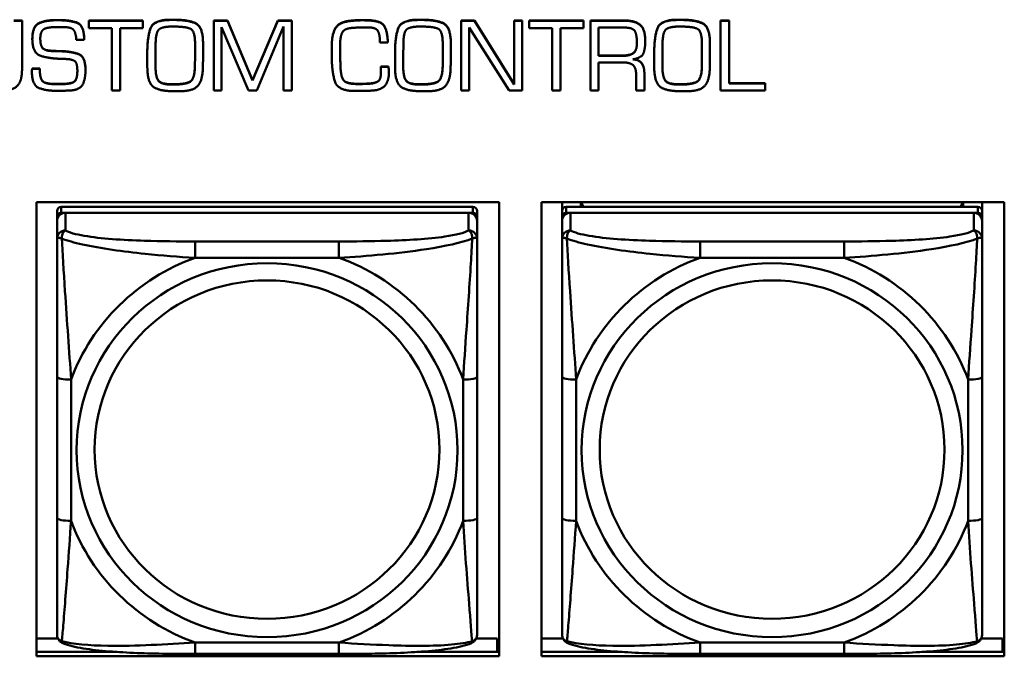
# Model space of a CAD drawing. Header units: inches. Extents: x 0.8 to 72.9, y -7.8 to 49.3.
# Tile 69 of 256: x 44.6 to 45.9, y 8.5 to 9.4. Entities that reach past the tile are written whole.
import ezdxf

# ---------------------------------------------------------------- set-up
doc = ezdxf.new("R2010")
doc.units = ezdxf.units.IN
doc.header["$MEASUREMENT"] = 0
doc.layers.add('Visible Edges(ROSSANSI)', color=7, linetype='Continuous', lineweight=50)
doc.layers.add('Visible Tangent Edges(ROSSANSI)', color=7, linetype='Continuous', lineweight=50)

msp = doc.modelspace()

# ---------------------------------------------------------------- linework, layer by layer
at = {"layer": 'Visible Edges(ROSSANSI)'}
for p, q in [((44.5502, 9.3799), (44.5615, 9.3799)), ((44.5615, 9.3796), (44.5502, 9.3796)), ((44.5615, 9.3799), (44.5615, 9.3796)), ((44.5615, 9.3108), (44.5615, 9.3796)), ((44.6102, 9.3805), (44.6128, 9.3805)), ((44.6128, 9.3802), (44.6102, 9.3802)), ((44.6553, 9.3799), (44.6553, 9.3796)), ((44.6553, 9.3799), (44.7314, 9.3799)), ((44.6553, 9.3796), (44.6553, 9.3691)), ((44.7314, 9.3796), (44.6553, 9.3796)), ((44.7314, 9.3799), (44.7314, 9.3796)), ((44.7314, 9.3691), (44.7314, 9.3796)), ((44.7701, 9.381), (44.7751, 9.381)), ((44.7751, 9.3806), (44.7701, 9.3806)), ((44.7719, 9.3713), (44.7757, 9.3713)), ((44.831, 9.3799), (44.831, 9.3796)), ((44.831, 9.3799), (44.8504, 9.3799)), ((44.831, 9.3796), (44.831, 9.2814)), ((44.8504, 9.3796), (44.831, 9.3796)), ((44.8504, 9.3799), (44.8504, 9.3796)), ((44.8504, 9.3799), (44.8856, 9.2959)), ((44.8856, 9.2955), (44.8504, 9.3796)), ((44.8856, 9.2959), (44.921, 9.3799)), ((44.921, 9.3796), (44.8856, 9.2955)), ((44.8915, 9.2814), (44.9292, 9.3716)), ((44.921, 9.3799), (44.921, 9.3796)), ((44.921, 9.3799), (44.9407, 9.3799)), ((44.9407, 9.3796), (44.921, 9.3796)), ((44.9292, 9.3716), (44.9292, 9.2814)), ((44.9407, 9.3799), (44.9407, 9.3796)), ((44.9407, 9.2814), (44.9407, 9.3796)), ((45.1184, 9.381), (45.1233, 9.381)), ((45.1233, 9.3806), (45.1184, 9.3806)), ((45.1202, 9.3713), (45.1239, 9.3713)), ((45.1791, 9.3799), (45.1791, 9.3796)), ((45.1791, 9.3799), (45.1974, 9.3799)), ((45.1791, 9.3796), (45.1791, 9.2814)), ((45.1974, 9.3796), (45.1791, 9.3796)), ((45.1974, 9.3799), (45.1974, 9.3796)), ((45.1974, 9.3799), (45.2536, 9.2903)), ((45.2536, 9.2899), (45.1974, 9.3796)), ((45.2536, 9.3799), (45.2536, 9.3796)), ((45.2536, 9.3799), (45.2646, 9.3799)), ((45.2536, 9.3796), (45.2536, 9.2899)), ((45.2646, 9.3796), (45.2536, 9.3796)), ((45.2646, 9.3799), (45.2646, 9.3796)), ((45.2646, 9.2814), (45.2646, 9.3796)), ((45.2745, 9.3799), (45.2745, 9.3796)), ((45.2745, 9.3799), (45.3507, 9.3799)), ((45.2745, 9.3796), (45.2745, 9.3691)), ((45.3507, 9.3796), (45.2745, 9.3796)), ((45.3507, 9.3799), (45.3507, 9.3796)), ((45.3507, 9.3691), (45.3507, 9.3796)), ((45.3608, 9.3799), (45.4081, 9.3799)), ((45.3608, 9.3799), (45.3608, 9.3796)), ((45.4081, 9.3796), (45.3608, 9.3796)), ((45.3608, 9.3796), (45.3608, 9.2814)), ((45.4828, 9.381), (45.4877, 9.381)), ((45.4877, 9.3806), (45.4828, 9.3806)), ((45.4846, 9.3713), (45.4884, 9.3713)), ((45.5437, 9.3799), (45.5437, 9.3796)), ((45.5437, 9.3799), (45.5556, 9.3799)), ((45.5437, 9.3796), (45.5437, 9.2814)), ((45.5556, 9.3796), (45.5437, 9.3796)), ((45.5556, 9.3799), (45.5556, 9.3796)), ((45.5556, 9.2915), (45.5556, 9.3796)), ((44.6131, 9.3707), (44.6185, 9.3707)), ((44.6553, 9.3691), (44.6878, 9.3691)), ((44.6878, 9.3691), (44.6878, 9.2814)), ((44.6994, 9.3691), (44.7314, 9.3691)), ((44.6994, 9.2814), (44.6994, 9.3691)), ((44.842, 9.3707), (44.8801, 9.2814)), ((44.842, 9.2814), (44.842, 9.3707)), ((45.1901, 9.3702), (45.2463, 9.2814)), ((45.1901, 9.2814), (45.1901, 9.3702)), ((45.2745, 9.3691), (45.307, 9.3691)), ((45.307, 9.3691), (45.307, 9.2814)), ((45.3186, 9.3691), (45.3507, 9.3691)), ((45.3186, 9.2814), (45.3186, 9.3691)), ((45.3719, 9.3301), (45.3719, 9.3699)), ((45.3719, 9.3699), (45.4083, 9.3699)), ((44.576, 9.3539), (44.576, 9.3535)), ((44.6378, 9.3526), (44.6488, 9.3526)), ((44.6488, 9.3545), (44.6488, 9.3541)), ((44.6488, 9.3526), (44.6488, 9.3541)), ((44.749, 9.3292), (44.7493, 9.3473)), ((44.8048, 9.347), (44.8048, 9.3308)), ((44.816, 9.3478), (44.816, 9.3475)), ((44.9971, 9.3462), (44.9971, 9.3459)), ((44.9971, 9.3459), (44.9971, 9.3305)), ((45.0088, 9.3448), (45.0088, 9.3465)), ((45.0088, 9.3452), (45.009, 9.3294)), ((45.009, 9.329), (45.0088, 9.3448)), ((45.0647, 9.3488), (45.0758, 9.3488)), ((45.0758, 9.3492), (45.0758, 9.3488)), ((45.0973, 9.3292), (45.0976, 9.3473)), ((45.153, 9.347), (45.153, 9.3308)), ((45.1643, 9.3478), (45.1643, 9.3475)), ((45.4377, 9.3515), (45.4377, 9.3512)), ((45.4617, 9.3292), (45.462, 9.3473)), ((45.5174, 9.347), (45.5174, 9.3308)), ((45.5287, 9.3478), (45.5287, 9.3475)), ((44.602, 9.3374), (44.602, 9.337)), ((44.6148, 9.3369), (44.6148, 9.3366)), ((44.7376, 9.3349), (44.7376, 9.3345)), ((44.7376, 9.3345), (44.7376, 9.3287)), ((44.816, 9.3304), (44.816, 9.33)), ((45.0859, 9.3349), (45.0859, 9.3345)), ((45.0859, 9.3345), (45.0859, 9.3287)), ((45.1643, 9.3304), (45.1643, 9.33)), ((45.3719, 9.3305), (45.4044, 9.3305)), ((45.4044, 9.3301), (45.3719, 9.3301)), ((45.4503, 9.3349), (45.4503, 9.3345)), ((45.4503, 9.3345), (45.4503, 9.3287)), ((45.5287, 9.3304), (45.5287, 9.33)), ((44.7376, 9.3196), (44.7376, 9.3192)), ((44.749, 9.3293), (44.7492, 9.3138)), ((44.7492, 9.3135), (44.749, 9.3292)), ((45.009, 9.3294), (45.009, 9.329)), ((45.009, 9.3239), (45.009, 9.329)), ((45.0859, 9.3196), (45.0859, 9.3192)), ((45.0973, 9.3293), (45.0974, 9.3138)), ((45.0974, 9.3135), (45.0973, 9.3292)), ((45.3719, 9.321), (45.4059, 9.321)), ((45.3719, 9.2814), (45.3719, 9.321)), ((45.4503, 9.3196), (45.4503, 9.3192)), ((45.4617, 9.3293), (45.4618, 9.3138)), ((45.4618, 9.3135), (45.4617, 9.3292)), ((44.5754, 9.3088), (44.5754, 9.3084)), ((44.5755, 9.31), (44.5755, 9.3096)), ((44.5757, 9.3124), (44.5757, 9.312)), ((44.5757, 9.3124), (44.5865, 9.3124)), ((44.5865, 9.312), (44.5757, 9.312)), ((44.5865, 9.3124), (44.5865, 9.312)), ((44.6507, 9.3105), (44.6507, 9.3101)), ((44.8046, 9.315), (44.8046, 9.3146)), ((45.0658, 9.315), (45.0658, 9.3146)), ((45.0658, 9.315), (45.0769, 9.315)), ((45.0769, 9.3146), (45.0658, 9.3146)), ((45.0658, 9.3123), (45.0658, 9.3119)), ((45.0769, 9.315), (45.0769, 9.3146)), ((45.0772, 9.306), (45.0772, 9.3056)), ((45.1529, 9.315), (45.1529, 9.3146)), ((45.4248, 9.3039), (45.4248, 9.2814)), ((45.4364, 9.3068), (45.4364, 9.3064)), ((45.4364, 9.2814), (45.4364, 9.3064)), ((45.5173, 9.315), (45.5173, 9.3146)), ((44.6079, 9.2907), (44.6174, 9.2907)), ((44.6174, 9.2904), (44.6079, 9.2904)), ((44.8856, 9.2959), (44.8856, 9.2955)), ((45.0128, 9.2972), (45.0128, 9.2968)), ((45.0264, 9.2912), (45.0264, 9.2908)), ((45.0517, 9.2915), (45.0517, 9.2911)), ((45.5556, 9.2919), (45.6064, 9.2919)), ((45.6064, 9.2915), (45.5556, 9.2915)), ((45.6064, 9.2919), (45.6064, 9.2915)), ((45.6064, 9.2814), (45.6064, 9.2915)), ((44.6878, 9.2814), (44.6994, 9.2814)), ((44.831, 9.2814), (44.842, 9.2814)), ((44.8801, 9.2814), (44.8915, 9.2814)), ((44.9292, 9.2814), (44.9407, 9.2814)), ((45.025, 9.2808), (45.0389, 9.2809)), ((45.1791, 9.2814), (45.1901, 9.2814)), ((45.2463, 9.2814), (45.2646, 9.2814)), ((45.307, 9.2814), (45.3186, 9.2814)), ((45.3608, 9.2814), (45.3719, 9.2814)), ((45.4248, 9.2814), (45.4364, 9.2814)), ((45.5437, 9.2814), (45.6064, 9.2814)), ((44.5819, 8.4857), (44.5819, 9.1244)), ((44.5819, 9.1244), (45.2325, 9.1244)), ((45.2325, 9.1244), (45.2325, 8.4857)), ((45.2919, 8.4857), (45.2919, 9.1244)), ((45.2919, 9.1244), (45.9425, 9.1244)), ((45.3207, 9.112), (45.3207, 9.1244)), ((45.3473, 9.1178), (45.3473, 9.1244)), ((45.351, 9.1178), (45.3477, 9.1244)), ((45.8842, 9.1244), (45.8809, 9.1178)), ((45.8847, 9.1244), (45.8847, 9.1178)), ((45.9112, 9.1244), (45.9112, 9.112)), ((45.9425, 9.1244), (45.9425, 8.4857)), ((44.6107, 9.112), (44.6107, 9.1038)), ((45.1953, 9.1178), (44.6166, 9.1178)), ((44.6166, 9.1096), (45.1953, 9.1096)), ((45.1894, 9.1096), (44.6225, 9.1096)), ((45.2012, 9.1038), (45.2012, 9.112)), ((45.3207, 9.112), (45.3207, 9.1038)), ((45.9053, 9.1178), (45.3266, 9.1178)), ((45.3266, 9.1096), (45.9053, 9.1096)), ((45.8994, 9.1096), (45.3325, 9.1096)), ((45.9112, 9.1038), (45.9112, 9.112)), ((44.6107, 9.098), (44.6107, 9.1038)), ((44.6107, 9.098), (44.6107, 9.0731)), ((45.2012, 9.1038), (45.2012, 9.098)), ((45.2012, 9.0731), (45.2012, 9.098)), ((45.3207, 9.098), (45.3207, 9.1038)), ((45.3207, 9.098), (45.3207, 9.0731)), ((45.9112, 9.1038), (45.9112, 9.098)), ((45.9112, 9.0731), (45.9112, 9.098)), ((44.6107, 8.8786), (44.6107, 8.68)), ((45.2012, 8.68), (45.2012, 8.8786)), ((45.3207, 8.8786), (45.3207, 8.68)), ((45.9112, 8.68), (45.9112, 8.8786)), ((44.5819, 8.5106), (44.612, 8.5106)), ((45.2, 8.5106), (45.2297, 8.5106)), ((45.2297, 8.5106), (45.2297, 8.4918)), ((45.2325, 8.5028), (45.2297, 8.5028)), ((45.2919, 8.5106), (45.322, 8.5106)), ((45.91, 8.5106), (45.9397, 8.5106)), ((45.9397, 8.5106), (45.9397, 8.4918)), ((45.9425, 8.5028), (45.9397, 8.5028)), ((44.5819, 8.4918), (44.6954, 8.4918)), ((45.2325, 8.4857), (44.5819, 8.4857)), ((45.0071, 8.4891), (44.8048, 8.4891)), ((45.1165, 8.4918), (45.2325, 8.4918)), ((45.2919, 8.4918), (45.4054, 8.4918)), ((45.9425, 8.4857), (45.2919, 8.4857)), ((45.7171, 8.4891), (45.5148, 8.4891)), ((45.8265, 8.4918), (45.9425, 8.4918))]:
    msp.add_line(p, q, dxfattribs=at)
for centre, major_axis, start_param, end_param in [((44.6166, 9.112), (-0.00591, 0), 4.712389, 6.283185), ((44.6225, 9.098), (-0.0118, 0), 4.712389, 6.283185), ((44.6166, 9.1038), (-0.00591, 0), 4.712389, 6.283185), ((45.1894, 9.098), (0.0118, 0), 0, 1.570796), ((45.1953, 9.112), (0.00591, 0), 0, 1.570796), ((45.1953, 9.1038), (0.00591, 0), 0, 1.570796), ((45.3266, 9.112), (-0.00591, 0), 4.712389, 6.283185), ((45.3325, 9.098), (-0.0118, 0), 4.712389, 6.283185), ((45.3266, 9.1038), (-0.00591, 0), 4.712389, 6.283185), ((45.8994, 9.098), (0.0118, 0), 0, 1.570796), ((45.9053, 9.112), (0.00591, 0), 0, 1.570796), ((45.9053, 9.1038), (0.00591, 0), 0, 1.570796)]:
    msp.add_ellipse(centre, major_axis=major_axis, ratio=0.981793, start_param=start_param, end_param=end_param, dxfattribs=at)
for points in [[(44.576, 9.3539), (44.576, 9.3717), (44.5945, 9.3805), (44.6102, 9.3805)], [(44.6102, 9.3802), (44.5945, 9.3802), (44.576, 9.3713), (44.576, 9.3535)], [(44.6128, 9.3805), (44.6284, 9.3805), (44.6488, 9.3733), (44.6488, 9.3545)], [(44.6488, 9.3541), (44.6488, 9.373), (44.6284, 9.3802), (44.6128, 9.3802)], [(44.7376, 9.3349), (44.7376, 9.3549), (44.7458, 9.381), (44.7701, 9.381)], [(44.7701, 9.3806), (44.7458, 9.3806), (44.7376, 9.3545), (44.7376, 9.3345)], [(44.7493, 9.3473), (44.7496, 9.3634), (44.7587, 9.3713), (44.7719, 9.3713)], [(44.7751, 9.381), (44.7953, 9.381), (44.816, 9.371), (44.816, 9.3478)], [(44.816, 9.3475), (44.816, 9.3706), (44.7953, 9.3806), (44.7751, 9.3806)], [(44.7757, 9.3713), (44.7917, 9.3713), (44.8048, 9.3651), (44.8048, 9.347)], [(44.9971, 9.3462), (44.9971, 9.3602), (45.0072, 9.3778), (45.0226, 9.3795)], [(45.0226, 9.3791), (45.0072, 9.3774), (44.9971, 9.3598), (44.9971, 9.3459)], [(45.0226, 9.3795), (45.025, 9.3797), (45.0299, 9.3802), (45.0324, 9.3803)], [(45.0324, 9.3799), (45.0299, 9.3798), (45.025, 9.3793), (45.0226, 9.3791)], [(45.0324, 9.3803), (45.0347, 9.3805), (45.0397, 9.3805), (45.0421, 9.3805)], [(45.0421, 9.3801), (45.0397, 9.3801), (45.0347, 9.3801), (45.0324, 9.3799)], [(45.0421, 9.3805), (45.0622, 9.3805), (45.0748, 9.3694), (45.0758, 9.3492)], [(45.0758, 9.3488), (45.0748, 9.369), (45.0622, 9.3801), (45.0421, 9.3801)], [(45.0859, 9.3349), (45.0859, 9.3549), (45.0941, 9.381), (45.1184, 9.381)], [(45.1184, 9.3806), (45.0941, 9.3806), (45.0859, 9.3545), (45.0859, 9.3345)], [(45.0976, 9.3473), (45.0978, 9.3634), (45.107, 9.3713), (45.1202, 9.3713)], [(45.1233, 9.381), (45.1436, 9.381), (45.1643, 9.371), (45.1643, 9.3478)], [(45.1643, 9.3475), (45.1643, 9.3706), (45.1436, 9.3806), (45.1233, 9.3806)], [(45.1239, 9.3713), (45.14, 9.3713), (45.153, 9.3651), (45.153, 9.347)], [(45.4081, 9.3799), (45.4238, 9.3799), (45.4377, 9.3673), (45.4377, 9.3515)], [(45.4377, 9.3512), (45.4377, 9.3669), (45.4238, 9.3796), (45.4081, 9.3796)], [(45.4503, 9.3349), (45.4503, 9.3549), (45.4585, 9.381), (45.4828, 9.381)], [(45.4828, 9.3806), (45.4585, 9.3806), (45.4503, 9.3545), (45.4503, 9.3345)], [(45.462, 9.3473), (45.4622, 9.3634), (45.4714, 9.3713), (45.4846, 9.3713)], [(45.4877, 9.381), (45.508, 9.381), (45.5287, 9.371), (45.5287, 9.3478)], [(45.5287, 9.3475), (45.5287, 9.3706), (45.508, 9.3806), (45.4877, 9.3806)], [(45.4884, 9.3713), (45.5044, 9.3713), (45.5174, 9.3651), (45.5174, 9.347)], [(44.5872, 9.3541), (44.5872, 9.3551), (44.5873, 9.3574), (44.5875, 9.3587)], [(44.5875, 9.3587), (44.5878, 9.3613), (44.5901, 9.3663), (44.5924, 9.3678)], [(44.5924, 9.3678), (44.5944, 9.369), (44.6004, 9.3701), (44.6035, 9.3704)], [(44.6035, 9.3704), (44.6063, 9.3706), (44.6112, 9.3707), (44.6131, 9.3707)], [(44.6185, 9.3707), (44.63, 9.3707), (44.6372, 9.3635), (44.6378, 9.3526)], [(45.0088, 9.3465), (45.0088, 9.3571), (45.0146, 9.3687), (45.0257, 9.3694)], [(45.0257, 9.3694), (45.031, 9.3699), (45.0417, 9.3702), (45.0469, 9.3702)], [(45.0469, 9.3702), (45.0593, 9.3702), (45.0647, 9.3598), (45.0647, 9.3488)], [(45.4083, 9.3699), (45.4206, 9.3699), (45.426, 9.3591), (45.426, 9.3485)], [(44.576, 9.3535), (44.576, 9.3339), (44.5991, 9.3266), (44.6148, 9.326)], [(44.602, 9.337), (44.5924, 9.3376), (44.5872, 9.346), (44.5872, 9.3541)], [(44.8157, 9.3125), (44.816, 9.3212), (44.816, 9.3388), (44.816, 9.3475)], [(45.164, 9.3125), (45.1643, 9.3212), (45.1643, 9.3388), (45.1643, 9.3475)], [(45.426, 9.3485), (45.426, 9.3373), (45.4158, 9.3301), (45.4044, 9.3301)], [(45.4202, 9.3252), (45.4332, 9.3276), (45.4377, 9.3413), (45.4377, 9.3512)], [(45.5284, 9.3125), (45.5287, 9.3212), (45.5287, 9.3388), (45.5287, 9.3475)], [(44.602, 9.3374), (44.6053, 9.3371), (44.6117, 9.3369), (44.6148, 9.3369)], [(44.6148, 9.3366), (44.6117, 9.3366), (44.6053, 9.3367), (44.602, 9.337)], [(44.6148, 9.3369), (44.6296, 9.3366), (44.6507, 9.3297), (44.6507, 9.3105)], [(44.6507, 9.3101), (44.6507, 9.3294), (44.6296, 9.3363), (44.6148, 9.3366)], [(44.8046, 9.315), (44.8046, 9.319), (44.8048, 9.327), (44.8048, 9.3312)], [(44.8048, 9.3308), (44.8048, 9.3267), (44.8046, 9.3186), (44.8046, 9.3146)], [(44.9971, 9.3305), (44.9971, 9.3295), (44.9971, 9.3276), (44.9971, 9.3266)], [(45.1529, 9.315), (45.1529, 9.319), (45.153, 9.327), (45.153, 9.3312)], [(45.153, 9.3308), (45.153, 9.3267), (45.1529, 9.3186), (45.1529, 9.3146)], [(45.5173, 9.315), (45.5173, 9.319), (45.5174, 9.327), (45.5174, 9.3312)], [(45.5174, 9.3308), (45.5174, 9.3267), (45.5173, 9.3186), (45.5173, 9.3146)], [(44.6148, 9.326), (44.617, 9.326), (44.6215, 9.3258), (44.6238, 9.3257)], [(44.6238, 9.3257), (44.6335, 9.3252), (44.6393, 9.3188), (44.6393, 9.3089)], [(44.7376, 9.3287), (44.7376, 9.3241), (44.7376, 9.3143), (44.7378, 9.3095)], [(44.9971, 9.3266), (44.9971, 9.326), (44.9971, 9.3249), (44.9971, 9.3244)], [(44.9971, 9.3244), (44.9973, 9.3088), (45.0045, 9.2821), (45.025, 9.2808)], [(45.009, 9.3243), (45.009, 9.3219), (45.0091, 9.3168), (45.0092, 9.3141)], [(45.0092, 9.3138), (45.0091, 9.3164), (45.009, 9.3215), (45.009, 9.3239)], [(45.0859, 9.3287), (45.0859, 9.3241), (45.0859, 9.3143), (45.086, 9.3095)], [(45.4059, 9.321), (45.4156, 9.321), (45.4248, 9.3136), (45.4248, 9.3039)], [(45.4364, 9.3064), (45.4364, 9.3145), (45.4289, 9.3247), (45.4202, 9.3252)], [(45.4503, 9.3287), (45.4503, 9.3241), (45.4503, 9.3143), (45.4504, 9.3095)], [(44.5329, 9.2811), (44.5497, 9.2817), (44.5615, 9.2957), (44.5615, 9.3108)], [(44.5754, 9.3088), (44.5754, 9.3094), (44.5755, 9.31)], [(44.5755, 9.3096), (44.5754, 9.309), (44.5754, 9.3079), (44.5754, 9.3072)], [(44.5754, 9.3076), (44.5754, 9.308), (44.5754, 9.3084)], [(44.5754, 9.3072), (44.5754, 9.2887), (44.5958, 9.2809), (44.6113, 9.2809)], [(44.5755, 9.31), (44.5755, 9.3106), (44.5757, 9.3118), (44.5757, 9.3124)], [(44.5757, 9.312), (44.5757, 9.3114), (44.5755, 9.3102), (44.5755, 9.3096)], [(44.5865, 9.3124), (44.5865, 9.299), (44.5941, 9.2907), (44.6079, 9.2907)], [(44.6079, 9.2904), (44.5941, 9.2904), (44.5865, 9.2986), (44.5865, 9.312)], [(44.6393, 9.3089), (44.6393, 9.2964), (44.6298, 9.2904), (44.6174, 9.2904)], [(44.6303, 9.2815), (44.644, 9.2828), (44.6507, 9.2989), (44.6507, 9.3101)], [(44.7378, 9.3095), (44.7388, 9.2907), (44.7564, 9.2805), (44.7733, 9.2805)], [(44.7492, 9.3138), (44.7495, 9.2996), (44.758, 9.2901), (44.7731, 9.2901)], [(44.7731, 9.2897), (44.758, 9.2897), (44.7495, 9.2992), (44.7492, 9.3135)], [(44.7731, 9.2901), (44.7901, 9.2901), (44.8041, 9.297), (44.8046, 9.315)], [(44.8046, 9.3146), (44.8041, 9.2967), (44.7901, 9.2897), (44.7731, 9.2897)], [(44.7821, 9.2803), (44.801, 9.2803), (44.8152, 9.2946), (44.8157, 9.3125)], [(45.0092, 9.3141), (45.0095, 9.3093), (45.011, 9.3005), (45.0128, 9.2972)], [(45.0128, 9.2968), (45.011, 9.3001), (45.0095, 9.3089), (45.0092, 9.3138)], [(45.0517, 9.2915), (45.0583, 9.292), (45.0657, 9.297), (45.0659, 9.304)], [(45.0659, 9.3036), (45.0657, 9.2967), (45.0583, 9.2917), (45.0517, 9.2911)], [(45.0551, 9.2814), (45.0669, 9.2823), (45.0772, 9.2949), (45.0772, 9.3056)], [(45.0658, 9.3146), (45.0658, 9.3133), (45.0658, 9.3105), (45.0659, 9.3092)], [(45.0659, 9.3092), (45.0659, 9.3077), (45.0659, 9.3049), (45.0659, 9.3036)], [(45.0769, 9.315), (45.0769, 9.314), (45.077, 9.3116), (45.077, 9.3106)], [(45.077, 9.3102), (45.077, 9.3112), (45.0769, 9.3136), (45.0769, 9.3146)], [(45.077, 9.3106), (45.077, 9.3095), (45.0772, 9.3072), (45.0772, 9.306)], [(45.0772, 9.3056), (45.0772, 9.3069), (45.077, 9.3091), (45.077, 9.3102)], [(45.086, 9.3095), (45.087, 9.2907), (45.1046, 9.2805), (45.1215, 9.2805)], [(45.0974, 9.3138), (45.0977, 9.2996), (45.1063, 9.2901), (45.1213, 9.2901)], [(45.1213, 9.2897), (45.1063, 9.2897), (45.0977, 9.2992), (45.0974, 9.3135)], [(45.1213, 9.2901), (45.1383, 9.2901), (45.1524, 9.297), (45.1529, 9.315)], [(45.1529, 9.3146), (45.1524, 9.2967), (45.1383, 9.2897), (45.1213, 9.2897)], [(45.1303, 9.2803), (45.1493, 9.2803), (45.1635, 9.2946), (45.164, 9.3125)], [(45.4504, 9.3095), (45.4514, 9.2907), (45.469, 9.2805), (45.4859, 9.2805)], [(45.4618, 9.3138), (45.4622, 9.2996), (45.4707, 9.2901), (45.4858, 9.2901)], [(45.4858, 9.2897), (45.4707, 9.2897), (45.4622, 9.2992), (45.4618, 9.3135)], [(45.4858, 9.2901), (45.5027, 9.2901), (45.5168, 9.297), (45.5173, 9.315)], [(45.5173, 9.3146), (45.5168, 9.2967), (45.5027, 9.2897), (45.4858, 9.2897)], [(45.4948, 9.2803), (45.5137, 9.2803), (45.5279, 9.2946), (45.5284, 9.3125)], [(45.0128, 9.2972), (45.0146, 9.2941), (45.0221, 9.2915), (45.0264, 9.2912)], [(45.0264, 9.2908), (45.0221, 9.2911), (45.0146, 9.2937), (45.0128, 9.2968)], [(45.0264, 9.2912), (45.028, 9.291), (45.0313, 9.2909), (45.0328, 9.2909)], [(45.0328, 9.2905), (45.0313, 9.2905), (45.028, 9.2907), (45.0264, 9.2908)], [(45.0328, 9.2909), (45.0376, 9.2909), (45.0471, 9.291), (45.0517, 9.2915)], [(45.0517, 9.2911), (45.0471, 9.2907), (45.0376, 9.2905), (45.0328, 9.2905)], [(44.6113, 9.2809), (44.6138, 9.2809), (44.6185, 9.2809), (44.6209, 9.2811)], [(44.6209, 9.2811), (44.6231, 9.2812), (44.628, 9.2814), (44.6303, 9.2815)], [(44.7733, 9.2805), (44.7744, 9.2805), (44.7765, 9.2805), (44.7776, 9.2803)], [(44.7776, 9.2803), (44.7783, 9.2803), (44.7793, 9.2803), (44.7799, 9.2803)], [(44.7799, 9.2803), (44.7805, 9.2803), (44.7816, 9.2803), (44.7821, 9.2803)], [(45.0389, 9.2809), (45.043, 9.2809), (45.0511, 9.2811), (45.0551, 9.2814)], [(45.1215, 9.2805), (45.1226, 9.2805), (45.1247, 9.2805), (45.1259, 9.2803)], [(45.1259, 9.2803), (45.1265, 9.2803), (45.1275, 9.2803), (45.1282, 9.2803)], [(45.1282, 9.2803), (45.1287, 9.2803), (45.1298, 9.2803), (45.1303, 9.2803)], [(45.4859, 9.2805), (45.487, 9.2805), (45.4891, 9.2805), (45.4903, 9.2803)], [(45.4903, 9.2803), (45.4909, 9.2803), (45.492, 9.2803), (45.4926, 9.2803)], [(45.4926, 9.2803), (45.4931, 9.2803), (45.4942, 9.2803), (45.4948, 9.2803)]]:
    msp.add_open_spline(points, degree=2, dxfattribs=at)
for points, degree, knots in [([(44.5872, 9.3542), (44.5872, 9.3463), (44.5924, 9.3379), (44.602, 9.3374)], 2, [0.01331, 0.01331, 0.01331, 1, 2, 2, 2]), ([(45.4044, 9.3305), (45.4158, 9.3305), (45.4259, 9.3377), (45.426, 9.3487)], 2, [0, 0, 0, 1, 1.992612, 1.992612, 1.992612]), ([(45.4215, 9.3255), (45.4292, 9.3246), (45.4364, 9.3148), (45.4364, 9.3068)], 2, [0.079517, 0.079517, 0.079517, 1, 2, 2, 2]), ([(44.6174, 9.2907), (44.6298, 9.2907), (44.6393, 9.2968), (44.6393, 9.3091)], 2, [0, 0, 0, 1, 1.992417, 1.992417, 1.992417]), ([(44.6107, 9.0731), (44.6107, 9.064), (44.6107, 9.0487), (44.6107, 9.0316), (44.6107, 9.0051), (44.6107, 8.9748), (44.6107, 8.9455), (44.6107, 8.923), (44.6107, 8.9006), (44.6107, 8.8786)], 3, [-0.7968224, -0.7968224, -0.7968224, -0.7968224, -0.6514613, -0.6514613, -0.6514613, -0.427691, -0.427691, -0.427691, -0.2569517, -0.2569517, -0.2569517, -0.2569517]), ([(45.2012, 8.8786), (45.2012, 8.9019), (45.2012, 8.9256), (45.2012, 8.9493), (45.2012, 8.9804), (45.2012, 9.0127), (45.2012, 9.0395), (45.2012, 9.0533), (45.2012, 9.0654), (45.2012, 9.0731)], 3, [0.2569537, 0.2569537, 0.2569537, 0.2569537, 0.4371919, 0.4371919, 0.4371919, 0.6739428, 0.6739428, 0.6739428, 0.7963818, 0.7963818, 0.7963818, 0.7963818]), ([(45.3207, 9.0731), (45.3207, 9.064), (45.3207, 9.0487), (45.3207, 9.0316), (45.3207, 9.0051), (45.3207, 8.9748), (45.3207, 8.9455), (45.3207, 8.923), (45.3207, 8.9006), (45.3207, 8.8786)], 3, [-0.7968224, -0.7968224, -0.7968224, -0.7968224, -0.6514613, -0.6514613, -0.6514613, -0.427691, -0.427691, -0.427691, -0.2569517, -0.2569517, -0.2569517, -0.2569517]), ([(45.9112, 8.8786), (45.9112, 8.9019), (45.9112, 8.9256), (45.9112, 8.9493), (45.9112, 8.9804), (45.9112, 9.0127), (45.9112, 9.0395), (45.9112, 9.0533), (45.9112, 9.0654), (45.9112, 9.0731)], 3, [0.2569537, 0.2569537, 0.2569537, 0.2569537, 0.4371919, 0.4371919, 0.4371919, 0.6739428, 0.6739428, 0.6739428, 0.7963818, 0.7963818, 0.7963818, 0.7963818]), ([(44.6107, 8.68), (44.6107, 8.6568), (44.6107, 8.6334), (44.6107, 8.6112), (44.6107, 8.5821), (44.6107, 8.5537), (44.6107, 8.5349), (44.6107, 8.5252), (44.6107, 8.5183), (44.6107, 8.5165)], 3, [0.2569537, 0.2569537, 0.2569537, 0.2569537, 0.4371919, 0.4371919, 0.4371919, 0.6739428, 0.6739428, 0.6739428, 0.7963818, 0.7963818, 0.7963818, 0.7963818]), ([(45.2012, 8.5165), (45.2012, 8.5186), (45.2012, 8.5279), (45.2012, 8.5406), (45.2012, 8.5602), (45.2012, 8.5871), (45.2012, 8.6148), (45.2012, 8.6359), (45.2012, 8.658), (45.2012, 8.68)], 3, [-0.7968224, -0.7968224, -0.7968224, -0.7968224, -0.6514613, -0.6514613, -0.6514613, -0.427691, -0.427691, -0.427691, -0.2569517, -0.2569517, -0.2569517, -0.2569517]), ([(45.3207, 8.68), (45.3207, 8.6568), (45.3207, 8.6334), (45.3207, 8.6112), (45.3207, 8.5821), (45.3207, 8.5537), (45.3207, 8.5349), (45.3207, 8.5252), (45.3207, 8.5183), (45.3207, 8.5165)], 3, [0.2569537, 0.2569537, 0.2569537, 0.2569537, 0.4371919, 0.4371919, 0.4371919, 0.6739428, 0.6739428, 0.6739428, 0.7963818, 0.7963818, 0.7963818, 0.7963818]), ([(45.9112, 8.5165), (45.9112, 8.5186), (45.9112, 8.5279), (45.9112, 8.5406), (45.9112, 8.5602), (45.9112, 8.5871), (45.9112, 8.6148), (45.9112, 8.6359), (45.9112, 8.658), (45.9112, 8.68)], 3, [-0.7968224, -0.7968224, -0.7968224, -0.7968224, -0.6514613, -0.6514613, -0.6514613, -0.427691, -0.427691, -0.427691, -0.2569517, -0.2569517, -0.2569517, -0.2569517]), ([(44.6187, 8.5042), (44.6177, 8.5046), (44.6166, 8.5052), (44.6146, 8.5068), (44.6137, 8.5077), (44.6124, 8.5097), (44.6119, 8.5107), (44.6112, 8.5126), (44.611, 8.5135), (44.6107, 8.5151), (44.6107, 8.5158), (44.6107, 8.5165)], 3, [0.02510739, 0.02510739, 0.02510739, 0.02510739, 0.03073999, 0.03073999, 0.03637259, 0.03637259, 0.0420052, 0.0420052, 0.0476378, 0.0476378, 0.0532704, 0.0532704, 0.0532704, 0.0532704]), ([(45.1932, 8.5042), (45.1943, 8.5046), (45.1953, 8.5052), (45.1973, 8.5068), (45.1982, 8.5077), (45.1995, 8.5097), (45.2, 8.5107), (45.2007, 8.5126), (45.2009, 8.5135), (45.2012, 8.5151), (45.2012, 8.5158), (45.2012, 8.5165)], 3, [0.02510739, 0.02510739, 0.02510739, 0.02510739, 0.03073999, 0.03073999, 0.03637259, 0.03637259, 0.0420052, 0.0420052, 0.0476378, 0.0476378, 0.0532704, 0.0532704, 0.0532704, 0.0532704]), ([(45.3287, 8.5042), (45.3277, 8.5046), (45.3266, 8.5052), (45.3246, 8.5068), (45.3237, 8.5077), (45.3224, 8.5097), (45.3219, 8.5107), (45.3212, 8.5126), (45.321, 8.5135), (45.3207, 8.5151), (45.3207, 8.5158), (45.3207, 8.5165)], 3, [0.02510739, 0.02510739, 0.02510739, 0.02510739, 0.03073999, 0.03073999, 0.03637259, 0.03637259, 0.0420052, 0.0420052, 0.0476378, 0.0476378, 0.0532704, 0.0532704, 0.0532704, 0.0532704]), ([(45.9032, 8.5042), (45.9043, 8.5046), (45.9053, 8.5052), (45.9073, 8.5068), (45.9082, 8.5077), (45.9095, 8.5097), (45.91, 8.5107), (45.9107, 8.5126), (45.9109, 8.5135), (45.9112, 8.5151), (45.9112, 8.5158), (45.9112, 8.5165)], 3, [0.02510739, 0.02510739, 0.02510739, 0.02510739, 0.03073999, 0.03073999, 0.03637259, 0.03637259, 0.0420052, 0.0420052, 0.0476378, 0.0476378, 0.0532704, 0.0532704, 0.0532704, 0.0532704]), ([(44.8048, 8.4891), (44.7913, 8.4891), (44.7776, 8.4891), (44.7503, 8.4895), (44.7367, 8.4898), (44.7099, 8.4909), (44.6966, 8.4916), (44.6709, 8.4937), (44.6587, 8.4951), (44.6366, 8.4987), (44.6272, 8.5007), (44.6187, 8.5042)], 3, [0.2569517, 0.2569517, 0.2569517, 0.2569517, 0.3597049, 0.3597049, 0.4624581, 0.4624581, 0.5652112, 0.5652112, 0.6679644, 0.6679644, 0.7707176, 0.7707176, 0.7707176, 0.7707176]), ([(45.1932, 8.5042), (45.1848, 8.5007), (45.1753, 8.4987), (45.1532, 8.4951), (45.141, 8.4937), (45.1153, 8.4916), (45.102, 8.4909), (45.0752, 8.4898), (45.0616, 8.4895), (45.0343, 8.4891), (45.0206, 8.4891), (45.0071, 8.4891)], 3, [-0.7703505, -0.7703505, -0.7703505, -0.7703505, -0.6676711, -0.6676711, -0.5649918, -0.5649918, -0.4623124, -0.4623124, -0.3596331, -0.3596331, -0.2569537, -0.2569537, -0.2569537, -0.2569537]), ([(45.5148, 8.4891), (45.5013, 8.4891), (45.4876, 8.4891), (45.4603, 8.4895), (45.4467, 8.4898), (45.4199, 8.4909), (45.4066, 8.4916), (45.3809, 8.4937), (45.3687, 8.4951), (45.3466, 8.4987), (45.3372, 8.5007), (45.3287, 8.5042)], 3, [0.2569517, 0.2569517, 0.2569517, 0.2569517, 0.3597049, 0.3597049, 0.4624581, 0.4624581, 0.5652112, 0.5652112, 0.6679644, 0.6679644, 0.7707176, 0.7707176, 0.7707176, 0.7707176]), ([(45.9032, 8.5042), (45.8948, 8.5007), (45.8853, 8.4987), (45.8632, 8.4951), (45.851, 8.4937), (45.8253, 8.4916), (45.812, 8.4909), (45.7852, 8.4898), (45.7716, 8.4895), (45.7443, 8.4891), (45.7306, 8.4891), (45.7171, 8.4891)], 3, [-0.7703505, -0.7703505, -0.7703505, -0.7703505, -0.6676711, -0.6676711, -0.5649918, -0.5649918, -0.4623124, -0.4623124, -0.3596331, -0.3596331, -0.2569537, -0.2569537, -0.2569537, -0.2569537])]:
    msp.add_open_spline(points, degree=degree, knots=knots, dxfattribs=at)
at = {"layer": 'Visible Tangent Edges(ROSSANSI)'}
for p, q in [((44.6102, 9.3805), (44.6102, 9.3802)), ((44.6128, 9.3805), (44.6128, 9.3802)), ((44.7701, 9.381), (44.7701, 9.3806)), ((44.7751, 9.381), (44.7751, 9.3806)), ((45.0226, 9.3795), (45.0226, 9.3791)), ((45.0324, 9.3803), (45.0324, 9.3799)), ((45.0421, 9.3805), (45.0421, 9.3801)), ((45.1184, 9.381), (45.1184, 9.3806)), ((45.1233, 9.381), (45.1233, 9.3806)), ((45.4081, 9.3799), (45.4081, 9.3796)), ((45.4828, 9.381), (45.4828, 9.3806)), ((45.4877, 9.381), (45.4877, 9.3806)), ((45.4044, 9.3305), (45.4044, 9.3301)), ((44.7492, 9.3138), (44.7492, 9.3135)), ((45.0092, 9.3141), (45.0092, 9.3138)), ((45.077, 9.3106), (45.077, 9.3102)), ((45.0974, 9.3138), (45.0974, 9.3135)), ((45.4618, 9.3138), (45.4618, 9.3135)), ((44.6079, 9.2907), (44.6079, 9.2904)), ((44.6174, 9.2907), (44.6174, 9.2904)), ((44.7731, 9.2901), (44.7731, 9.2897)), ((45.0328, 9.2909), (45.0328, 9.2905)), ((45.1213, 9.2901), (45.1213, 9.2897)), ((45.4858, 9.2901), (45.4858, 9.2897)), ((44.6166, 9.1096), (44.6166, 9.1178)), ((44.6225, 9.0847), (44.6225, 9.1096)), ((45.1894, 9.1096), (45.1894, 9.0847)), ((45.1953, 9.1178), (45.1953, 9.1096)), ((45.3266, 9.1096), (45.3266, 9.1178)), ((45.3325, 9.0847), (45.3325, 9.1096)), ((45.8994, 9.1096), (45.8994, 9.0847)), ((45.9053, 9.1178), (45.9053, 9.1096)), ((44.8048, 9.0692), (44.8048, 9.0462)), ((45.0071, 9.0692), (44.8048, 9.0692)), ((45.0071, 9.0692), (45.0071, 9.0462)), ((45.5148, 9.0692), (45.5148, 9.0462)), ((45.7171, 9.0692), (45.5148, 9.0692)), ((45.7171, 9.0692), (45.7171, 9.0462)), ((44.8048, 9.0462), (45.0071, 9.0462)), ((45.5148, 9.0462), (45.7171, 9.0462)), ((44.6304, 8.6763), (44.6304, 8.8749)), ((45.1816, 8.8749), (45.1816, 8.6763)), ((45.3404, 8.6763), (45.3404, 8.8749)), ((45.8916, 8.8749), (45.8916, 8.6763)), ((45.0071, 8.505), (44.8048, 8.505)), ((44.8048, 8.4891), (44.8048, 8.505)), ((45.0071, 8.4891), (45.0071, 8.505)), ((45.7171, 8.505), (45.5148, 8.505)), ((45.5148, 8.4891), (45.5148, 8.505)), ((45.7171, 8.4891), (45.7171, 8.505))]:
    msp.add_line(p, q, dxfattribs=at)
for centre, major_axis, ratio, start_param, end_param in [((44.6225, 9.0731), (-0.0118, 0), 0.981793, 4.712389, 6.283185), ((45.1894, 9.0731), (0.0118, 0), 0.981793, 0, 1.570796), ((45.3325, 9.0731), (-0.0118, 0), 0.981793, 4.712389, 6.283185), ((45.8994, 9.0731), (0.0118, 0), 0.981793, 0, 1.570796), ((44.906, 8.7756), (-0.2936, 0), 0.981793, 5.064156, 5.931419), ((44.906, 8.7756), (0.2936, 0), 0.981793, 0.351767, 1.21903), ((45.616, 8.7756), (-0.2936, 0), 0.981793, 5.064156, 5.931419), ((45.616, 8.7756), (0.2936, 0), 0.981793, 0.351767, 1.21903), ((44.6304, 8.8786), (-0.0197, 0), 0.189952, 0, 1.570796), ((45.1816, 8.8786), (0.0197, 0), 0.189952, 4.712389, 6.283185), ((45.3404, 8.8786), (-0.0197, 0), 0.189952, 0, 1.570796), ((45.8916, 8.8786), (0.0197, 0), 0.189952, 4.712389, 6.283185), ((44.6304, 8.68), (-0.0197, 0), 0.189952, 0, 1.570796), ((45.1816, 8.68), (0.0197, 0), 0.189952, 4.712389, 6.283185), ((45.3404, 8.68), (-0.0197, 0), 0.189952, 0, 1.570796), ((45.8916, 8.68), (0.0197, 0), 0.189952, 4.712389, 6.283185), ((44.906, 8.7756), (-0.2936, 0), 0.981793, 0.351767, 1.21903), ((44.906, 8.7756), (0.2936, 0), 0.981793, 5.064156, 5.931419), ((45.616, 8.7756), (-0.2936, 0), 0.981793, 0.351767, 1.21903), ((45.616, 8.7756), (0.2936, 0), 0.981793, 5.064156, 5.931419)]:
    msp.add_ellipse(centre, major_axis=major_axis, ratio=ratio, start_param=start_param, end_param=end_param, dxfattribs=at)
for centre, major_axis in [((44.906, 8.7756), (-0.2678, 0)), ((45.616, 8.7756), (-0.2678, 0)), ((44.906, 8.7764), (-0.2424, 0)), ((45.616, 8.7764), (-0.2424, 0))]:
    msp.add_ellipse(centre, major_axis=major_axis, ratio=0.981793, dxfattribs=at)
for points, knots in [([(44.6175, 9.0732), (44.6175, 9.0743), (44.6176, 9.0753), (44.6178, 9.0773), (44.618, 9.0783), (44.6184, 9.0797), (44.6186, 9.0802), (44.619, 9.081), (44.6191, 9.0812), (44.6194, 9.0818), (44.6196, 9.0821), (44.6202, 9.0829), (44.6206, 9.0833), (44.6215, 9.0841), (44.622, 9.0844), (44.6225, 9.0847)], [-0.00023197, -0.00023197, -0.00023197, -0.00023197, 0.00913095, 0.00913095, 0.01983142, 0.01983142, 0.02651922, 0.02651922, 0.02986312, 0.02986312, 0.03521335, 0.03521335, 0.04377373, 0.04377373, 0.0532704, 0.0532704, 0.0532704, 0.0532704]), ([(44.8048, 9.0692), (44.7812, 9.0692), (44.7572, 9.0694), (44.7338, 9.0701), (44.7031, 9.0711), (44.6722, 9.0731), (44.649, 9.0771), (44.637, 9.0791), (44.6274, 9.0817), (44.6225, 9.0847)], [0.2569537, 0.2569537, 0.2569537, 0.2569537, 0.4371919, 0.4371919, 0.4371919, 0.6739428, 0.6739428, 0.6739428, 0.7963818, 0.7963818, 0.7963818, 0.7963818]), ([(45.1894, 9.0847), (45.1837, 9.0812), (45.1712, 9.0782), (45.156, 9.076), (45.1326, 9.0726), (45.1034, 9.0709), (45.0744, 9.07), (45.0522, 9.0694), (45.0295, 9.0692), (45.0071, 9.0692)], [-0.7968224, -0.7968224, -0.7968224, -0.7968224, -0.6514613, -0.6514613, -0.6514613, -0.427691, -0.427691, -0.427691, -0.2569517, -0.2569517, -0.2569517, -0.2569517]), ([(45.1894, 9.0847), (45.19, 9.0844), (45.1905, 9.0841), (45.1913, 9.0833), (45.1917, 9.0829), (45.1923, 9.0821), (45.1925, 9.0818), (45.1928, 9.0812), (45.193, 9.081), (45.1933, 9.0802), (45.1935, 9.0797), (45.1939, 9.0783), (45.1941, 9.0773), (45.1944, 9.0753), (45.1944, 9.0743), (45.1944, 9.0732)], [-0.0532704, -0.0532704, -0.0532704, -0.0532704, -0.04377373, -0.04377373, -0.03521335, -0.03521335, -0.02986312, -0.02986312, -0.02651922, -0.02651922, -0.01983142, -0.01983142, -0.00913095, -0.00913095, 0.00023197, 0.00023197, 0.00023197, 0.00023197]), ([(45.3275, 9.0732), (45.3275, 9.0743), (45.3276, 9.0753), (45.3278, 9.0773), (45.328, 9.0783), (45.3284, 9.0797), (45.3286, 9.0802), (45.329, 9.081), (45.3291, 9.0812), (45.3294, 9.0818), (45.3296, 9.0821), (45.3302, 9.0829), (45.3306, 9.0833), (45.3315, 9.0841), (45.332, 9.0844), (45.3325, 9.0847)], [-0.00023197, -0.00023197, -0.00023197, -0.00023197, 0.00913095, 0.00913095, 0.01983142, 0.01983142, 0.02651922, 0.02651922, 0.02986312, 0.02986312, 0.03521335, 0.03521335, 0.04377373, 0.04377373, 0.0532704, 0.0532704, 0.0532704, 0.0532704]), ([(45.5148, 9.0692), (45.4912, 9.0692), (45.4672, 9.0694), (45.4438, 9.0701), (45.4131, 9.0711), (45.3822, 9.0731), (45.359, 9.0771), (45.347, 9.0791), (45.3374, 9.0817), (45.3325, 9.0847)], [0.2569537, 0.2569537, 0.2569537, 0.2569537, 0.4371919, 0.4371919, 0.4371919, 0.6739428, 0.6739428, 0.6739428, 0.7963818, 0.7963818, 0.7963818, 0.7963818]), ([(45.8994, 9.0847), (45.8937, 9.0812), (45.8812, 9.0782), (45.866, 9.076), (45.8426, 9.0726), (45.8134, 9.0709), (45.7844, 9.07), (45.7622, 9.0694), (45.7395, 9.0692), (45.7171, 9.0692)], [-0.7968224, -0.7968224, -0.7968224, -0.7968224, -0.6514613, -0.6514613, -0.6514613, -0.427691, -0.427691, -0.427691, -0.2569517, -0.2569517, -0.2569517, -0.2569517]), ([(45.8994, 9.0847), (45.9, 9.0844), (45.9005, 9.0841), (45.9013, 9.0833), (45.9017, 9.0829), (45.9023, 9.0821), (45.9025, 9.0818), (45.9028, 9.0812), (45.903, 9.081), (45.9033, 9.0802), (45.9035, 9.0797), (45.9039, 9.0783), (45.9041, 9.0773), (45.9044, 9.0753), (45.9044, 9.0743), (45.9044, 9.0732)], [-0.0532704, -0.0532704, -0.0532704, -0.0532704, -0.04377373, -0.04377373, -0.03521335, -0.03521335, -0.02986312, -0.02986312, -0.02651922, -0.02651922, -0.01983142, -0.01983142, -0.00913095, -0.00913095, 0.00023197, 0.00023197, 0.00023197, 0.00023197]), ([(44.6107, 9.0731), (44.6107, 9.0733), (44.6108, 9.0736), (44.611, 9.0739), (44.6112, 9.074), (44.6116, 9.0742), (44.6117, 9.0742), (44.6121, 9.0743), (44.6122, 9.0743), (44.6126, 9.0743), (44.6129, 9.0743), (44.6138, 9.0742), (44.6145, 9.0741), (44.6159, 9.0737), (44.6167, 9.0735), (44.6175, 9.0732)], [-0.0532704, -0.0532704, -0.0532704, -0.0532704, -0.04377373, -0.04377373, -0.03521335, -0.03521335, -0.02986312, -0.02986312, -0.02651922, -0.02651922, -0.01983142, -0.01983142, -0.00913095, -0.00913095, 0.00023197, 0.00023197, 0.00023197, 0.00023197]), ([(44.6175, 9.0732), (44.6252, 9.0702), (44.6352, 9.0674), (44.6722, 9.0592), (44.704, 9.0549), (44.7582, 9.0493), (44.7814, 9.0475), (44.8048, 9.0462)], [-0.7478145, -0.7478145, -0.7478145, -0.7478145, -0.6493253, -0.6493253, -0.427691, -0.427691, -0.2569537, -0.2569537, -0.2569537, -0.2569537]), ([(44.6304, 8.8749), (44.628, 8.9146), (44.6247, 8.9567), (44.6201, 9.0267), (44.6185, 9.0542), (44.6175, 9.0732)], [0.2569517, 0.2569517, 0.2569517, 0.2569517, 0.5559983, 0.5559983, 0.7482818, 0.7482818, 0.7482818, 0.7482818]), ([(45.0071, 9.0462), (45.0476, 9.0485), (45.09, 9.0522), (45.1556, 9.0623), (45.18, 9.0674), (45.1944, 9.0732)], [0.2569517, 0.2569517, 0.2569517, 0.2569517, 0.5559983, 0.5559983, 0.7482818, 0.7482818, 0.7482818, 0.7482818]), ([(45.1944, 9.0732), (45.1939, 9.0632), (45.1932, 9.0511), (45.1908, 9.009), (45.1885, 8.9759), (45.1846, 8.9208), (45.183, 8.8978), (45.1816, 8.8749)], [-0.7478145, -0.7478145, -0.7478145, -0.7478145, -0.6493253, -0.6493253, -0.427691, -0.427691, -0.2569537, -0.2569537, -0.2569537, -0.2569537]), ([(45.1944, 9.0732), (45.1952, 9.0735), (45.196, 9.0737), (45.1974, 9.0741), (45.1981, 9.0742), (45.199, 9.0743), (45.1993, 9.0743), (45.1997, 9.0743), (45.1999, 9.0743), (45.2002, 9.0742), (45.2004, 9.0742), (45.2007, 9.074), (45.2009, 9.0739), (45.2012, 9.0736), (45.2012, 9.0733), (45.2012, 9.0731)], [-0.00023197, -0.00023197, -0.00023197, -0.00023197, 0.00913095, 0.00913095, 0.01983142, 0.01983142, 0.02651922, 0.02651922, 0.02986312, 0.02986312, 0.03521335, 0.03521335, 0.04377373, 0.04377373, 0.0532704, 0.0532704, 0.0532704, 0.0532704]), ([(45.3207, 9.0731), (45.3207, 9.0733), (45.3208, 9.0736), (45.321, 9.0739), (45.3212, 9.074), (45.3216, 9.0742), (45.3217, 9.0742), (45.3221, 9.0743), (45.3222, 9.0743), (45.3226, 9.0743), (45.3229, 9.0743), (45.3238, 9.0742), (45.3245, 9.0741), (45.3259, 9.0737), (45.3267, 9.0735), (45.3275, 9.0732)], [-0.0532704, -0.0532704, -0.0532704, -0.0532704, -0.04377373, -0.04377373, -0.03521335, -0.03521335, -0.02986312, -0.02986312, -0.02651922, -0.02651922, -0.01983142, -0.01983142, -0.00913095, -0.00913095, 0.00023197, 0.00023197, 0.00023197, 0.00023197]), ([(45.3275, 9.0732), (45.3352, 9.0702), (45.3452, 9.0674), (45.3822, 9.0592), (45.414, 9.0549), (45.4682, 9.0493), (45.4914, 9.0475), (45.5148, 9.0462)], [-0.7478145, -0.7478145, -0.7478145, -0.7478145, -0.6493253, -0.6493253, -0.427691, -0.427691, -0.2569537, -0.2569537, -0.2569537, -0.2569537]), ([(45.3404, 8.8749), (45.338, 8.9146), (45.3347, 8.9567), (45.3301, 9.0267), (45.3285, 9.0542), (45.3275, 9.0732)], [0.2569517, 0.2569517, 0.2569517, 0.2569517, 0.5559983, 0.5559983, 0.7482818, 0.7482818, 0.7482818, 0.7482818]), ([(45.7171, 9.0462), (45.7576, 9.0485), (45.8, 9.0522), (45.8656, 9.0623), (45.89, 9.0674), (45.9044, 9.0732)], [0.2569517, 0.2569517, 0.2569517, 0.2569517, 0.5559983, 0.5559983, 0.7482818, 0.7482818, 0.7482818, 0.7482818]), ([(45.9044, 9.0732), (45.9039, 9.0632), (45.9032, 9.0511), (45.9008, 9.009), (45.8985, 8.9759), (45.8946, 8.9208), (45.893, 8.8978), (45.8916, 8.8749)], [-0.7478145, -0.7478145, -0.7478145, -0.7478145, -0.6493253, -0.6493253, -0.427691, -0.427691, -0.2569537, -0.2569537, -0.2569537, -0.2569537]), ([(45.9044, 9.0732), (45.9052, 9.0735), (45.906, 9.0737), (45.9074, 9.0741), (45.9081, 9.0742), (45.909, 9.0743), (45.9093, 9.0743), (45.9097, 9.0743), (45.9099, 9.0743), (45.9102, 9.0742), (45.9104, 9.0742), (45.9107, 9.074), (45.9109, 9.0739), (45.9112, 9.0736), (45.9112, 9.0733), (45.9112, 9.0731)], [-0.00023197, -0.00023197, -0.00023197, -0.00023197, 0.00913095, 0.00913095, 0.01983142, 0.01983142, 0.02651922, 0.02651922, 0.02986312, 0.02986312, 0.03521335, 0.03521335, 0.04377373, 0.04377373, 0.0532704, 0.0532704, 0.0532704, 0.0532704]), ([(44.6175, 8.5068), (44.618, 8.5119), (44.6187, 8.5195), (44.6212, 8.5501), (44.6234, 8.5792), (44.6273, 8.6307), (44.629, 8.6533), (44.6304, 8.6763)], [-0.7478145, -0.7478145, -0.7478145, -0.7478145, -0.6493253, -0.6493253, -0.427691, -0.427691, -0.2569537, -0.2569537, -0.2569537, -0.2569537]), ([(45.1816, 8.6763), (45.1839, 8.6365), (45.1872, 8.5954), (45.1919, 8.5365), (45.1935, 8.516), (45.1944, 8.5068)], [0.2569517, 0.2569517, 0.2569517, 0.2569517, 0.5559983, 0.5559983, 0.7482818, 0.7482818, 0.7482818, 0.7482818]), ([(45.3275, 8.5068), (45.328, 8.5119), (45.3287, 8.5195), (45.3312, 8.5501), (45.3334, 8.5792), (45.3373, 8.6307), (45.339, 8.6533), (45.3404, 8.6763)], [-0.7478145, -0.7478145, -0.7478145, -0.7478145, -0.6493253, -0.6493253, -0.427691, -0.427691, -0.2569537, -0.2569537, -0.2569537, -0.2569537]), ([(45.8916, 8.6763), (45.8939, 8.6365), (45.8972, 8.5954), (45.9019, 8.5365), (45.9035, 8.516), (45.9044, 8.5068)], [0.2569517, 0.2569517, 0.2569517, 0.2569517, 0.5559983, 0.5559983, 0.7482818, 0.7482818, 0.7482818, 0.7482818]), ([(44.6175, 8.5068), (44.6167, 8.5071), (44.6159, 8.5074), (44.6145, 8.5083), (44.6138, 8.5088), (44.6129, 8.5097), (44.6126, 8.5101), (44.6122, 8.5108), (44.6121, 8.511), (44.6117, 8.5115), (44.6116, 8.5119), (44.6112, 8.5129), (44.611, 8.5135), (44.6108, 8.5149), (44.6107, 8.5157), (44.6107, 8.5165)], [-0.00023197, -0.00023197, -0.00023197, -0.00023197, 0.00913095, 0.00913095, 0.01983142, 0.01983142, 0.02651922, 0.02651922, 0.02986312, 0.02986312, 0.03521335, 0.03521335, 0.04377373, 0.04377373, 0.0532704, 0.0532704, 0.0532704, 0.0532704]), ([(45.2012, 8.5165), (45.2012, 8.5157), (45.2012, 8.5149), (45.2009, 8.5135), (45.2007, 8.5129), (45.2004, 8.5119), (45.2002, 8.5115), (45.1999, 8.511), (45.1997, 8.5108), (45.1993, 8.5101), (45.199, 8.5097), (45.1981, 8.5088), (45.1974, 8.5083), (45.196, 8.5074), (45.1952, 8.5071), (45.1944, 8.5068)], [-0.0532704, -0.0532704, -0.0532704, -0.0532704, -0.04377373, -0.04377373, -0.03521335, -0.03521335, -0.02986312, -0.02986312, -0.02651922, -0.02651922, -0.01983142, -0.01983142, -0.00913095, -0.00913095, 0.00023197, 0.00023197, 0.00023197, 0.00023197]), ([(45.3275, 8.5068), (45.3267, 8.5071), (45.3259, 8.5074), (45.3245, 8.5083), (45.3238, 8.5088), (45.3229, 8.5097), (45.3226, 8.5101), (45.3222, 8.5108), (45.3221, 8.511), (45.3217, 8.5115), (45.3216, 8.5119), (45.3212, 8.5129), (45.321, 8.5135), (45.3208, 8.5149), (45.3207, 8.5157), (45.3207, 8.5165)], [-0.00023197, -0.00023197, -0.00023197, -0.00023197, 0.00913095, 0.00913095, 0.01983142, 0.01983142, 0.02651922, 0.02651922, 0.02986312, 0.02986312, 0.03521335, 0.03521335, 0.04377373, 0.04377373, 0.0532704, 0.0532704, 0.0532704, 0.0532704]), ([(45.9112, 8.5165), (45.9112, 8.5157), (45.9112, 8.5149), (45.9109, 8.5135), (45.9107, 8.5129), (45.9104, 8.5119), (45.9102, 8.5115), (45.9099, 8.511), (45.9097, 8.5108), (45.9093, 8.5101), (45.909, 8.5097), (45.9081, 8.5088), (45.9074, 8.5083), (45.906, 8.5074), (45.9052, 8.5071), (45.9044, 8.5068)], [-0.0532704, -0.0532704, -0.0532704, -0.0532704, -0.04377373, -0.04377373, -0.03521335, -0.03521335, -0.02986312, -0.02986312, -0.02651922, -0.02651922, -0.01983142, -0.01983142, -0.00913095, -0.00913095, 0.00023197, 0.00023197, 0.00023197, 0.00023197]), ([(44.6187, 8.5042), (44.6186, 8.5042), (44.6184, 8.5043), (44.618, 8.5047), (44.6178, 8.505), (44.6176, 8.5058), (44.6175, 8.5063), (44.6175, 8.5068)], [-0.02510739, -0.02510739, -0.02510739, -0.02510739, -0.01983142, -0.01983142, -0.00913095, -0.00913095, 0.00023197, 0.00023197, 0.00023197, 0.00023197]), ([(44.8048, 8.505), (44.7643, 8.5026), (44.722, 8.4999), (44.6563, 8.5009), (44.6319, 8.5029), (44.6175, 8.5068)], [0.2569517, 0.2569517, 0.2569517, 0.2569517, 0.5559983, 0.5559983, 0.7482818, 0.7482818, 0.7482818, 0.7482818]), ([(45.1944, 8.5068), (45.1867, 8.5049), (45.1767, 8.5032), (45.1397, 8.4999), (45.108, 8.5001), (45.0537, 8.5022), (45.0305, 8.5036), (45.0071, 8.505)], [-0.7478145, -0.7478145, -0.7478145, -0.7478145, -0.6493253, -0.6493253, -0.427691, -0.427691, -0.2569537, -0.2569537, -0.2569537, -0.2569537]), ([(45.1944, 8.5068), (45.1944, 8.5063), (45.1944, 8.5058), (45.1941, 8.505), (45.1939, 8.5047), (45.1935, 8.5043), (45.1934, 8.5042), (45.1932, 8.5042)], [-0.00023197, -0.00023197, -0.00023197, -0.00023197, 0.00913095, 0.00913095, 0.01983142, 0.01983142, 0.02510739, 0.02510739, 0.02510739, 0.02510739]), ([(45.3287, 8.5042), (45.3286, 8.5042), (45.3284, 8.5043), (45.328, 8.5047), (45.3278, 8.505), (45.3276, 8.5058), (45.3275, 8.5063), (45.3275, 8.5068)], [-0.02510739, -0.02510739, -0.02510739, -0.02510739, -0.01983142, -0.01983142, -0.00913095, -0.00913095, 0.00023197, 0.00023197, 0.00023197, 0.00023197]), ([(45.5148, 8.505), (45.4743, 8.5026), (45.432, 8.4999), (45.3663, 8.5009), (45.3419, 8.5029), (45.3275, 8.5068)], [0.2569517, 0.2569517, 0.2569517, 0.2569517, 0.5559983, 0.5559983, 0.7482818, 0.7482818, 0.7482818, 0.7482818]), ([(45.9044, 8.5068), (45.8967, 8.5049), (45.8867, 8.5032), (45.8497, 8.4999), (45.818, 8.5001), (45.7637, 8.5022), (45.7405, 8.5036), (45.7171, 8.505)], [-0.7478145, -0.7478145, -0.7478145, -0.7478145, -0.6493253, -0.6493253, -0.427691, -0.427691, -0.2569537, -0.2569537, -0.2569537, -0.2569537]), ([(45.9044, 8.5068), (45.9044, 8.5063), (45.9044, 8.5058), (45.9041, 8.505), (45.9039, 8.5047), (45.9035, 8.5043), (45.9034, 8.5042), (45.9032, 8.5042)], [-0.00023197, -0.00023197, -0.00023197, -0.00023197, 0.00913095, 0.00913095, 0.01983142, 0.01983142, 0.02510739, 0.02510739, 0.02510739, 0.02510739])]:
    msp.add_open_spline(points, degree=3, knots=knots, dxfattribs=at)

doc.saveas('drawing.dxf')
